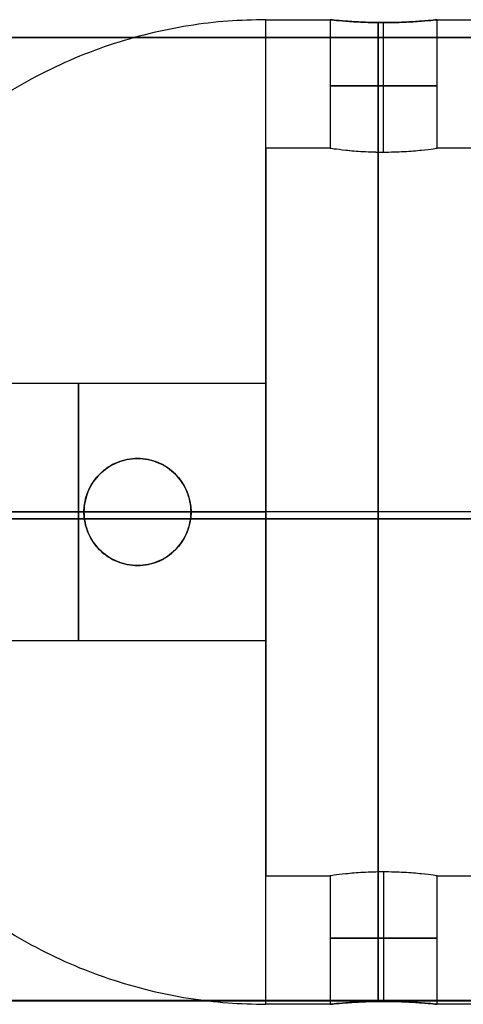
# Model space of a CAD drawing. Header units: millimetres. Extents: x -809 to 684, y -15 to 16.
# Tile 188 of 256: x -611 to -601, y -10 to 13. Entities that reach past the tile are written whole.
import ezdxf

# ---------------------------------------------------------------- set-up
doc = ezdxf.new("R2010")
doc.units = ezdxf.units.MM
doc.layers.add('METAL NEGRO', color=7, linetype='Continuous')

msp = doc.modelspace()

# ---------------------------------------------------------------- linework, layer by layer
at = {"layer": 'METAL NEGRO'}
for p, q in [((-602.478, 9.77, 17.821), (-602.478, 12.794, 17.821)), ((-602.478, 9.77, 15.321), (-602.478, 12.794, 15.321)), ((-808.918, 12.451, 1109.497), (-599.918, 12.451, 1109.497)), ((-605.228, 3.599, 16.571), (-605.228, 9.863, 16.571)), ((-599.918, 1.205, 1100.241), (-634.92, 1.205, 1100.241)), ((-613.536, 1.363, 11.571), (-609.478, 1.363, 11.571)), ((-611.228, 1.363, 17.571), (-605.228, 1.363, 17.571)), ((-599.918, 1.196, 1118.741), (-611.218, 1.196, 1118.741)), ((-609.478, 1.363, 11.571), (-609.478, 1.363, 5.885)), ((-606.978, 1.363, 11.571), (-605.228, 1.363, 11.571)), ((-606.978, 1.363, 11.571), (-606.978, 1.363, 5.204)), ((-599.978, 1.363, 25.071), (-605.228, 1.363, 25.071)), ((-599.978, 1.363, 5.071), (-605.228, 1.363, 5.071)), ((-599.978, 1.363, 28.071), (-605.228, 1.363, 28.071)), ((-599.978, 1.363, 8.071), (-605.228, 1.363, 8.071)), ((-605.228, 1.363, 8.071), (-605.228, 1.363, 11.571)), ((-605.228, 1.363, 17.571), (-605.228, 1.363, 25.071)), ((-605.228, -7.137, 16.571), (-605.228, -0.874, 16.571)), ((-602.478, -7.045, 17.821), (-602.478, -10.069, 17.821)), ((-602.478, -7.045, 15.321), (-602.478, -10.069, 15.321)), ((-808.918, -10.049, 1109.486), (-599.918, -10.049, 1109.486))]:
    msp.add_line(p, q, dxfattribs=at)
at = {"layer": 'METAL NEGRO', "extrusion": (1, 0, 0)}
for centre, radius, start, end in [((1.363, 16.571, -605.228), 11.5, 270, 0), ((1.363, 16.571, -605.228), 8.5, 0, 180), ((1.363, 16.571, -605.228), 8.5, 180, 0), ((1.363, 14.571, -609.603), 3, 0, 180), ((1.363, 14.571, -609.603), 3, 180, 0), ((1.363, 16.571, -605.228), 11.5, 180, 270)]:
    msp.add_arc(centre, radius, start, end, dxfattribs=at)
at = {"layer": 'METAL NEGRO', "extrusion": (-1, 0, 0)}
for centre, radius, start, end in [((-1.363, 16.571, 605.228), 11.5, 90, 180), ((-1.363, 16.571, 602.603), 11.5, 186.2088, 353.7912), ((-1.363, 16.571, 602.603), 11.5, 6.2083, 173.7914), ((-1.363, 16.571, 602.603), 8.5, 8.4139, 171.5861), ((-1.363, 16.571, 602.603), 8.5, 188.4136, 351.5868), ((-1.363, 14.571, 605.228), 3, 0, 180), ((-1.363, 14.571, 605.228), 3, 180, 0), ((-1.363, 16.571, 605.228), 11.5, 360, 90)]:
    msp.add_arc(centre, radius, start, end, dxfattribs=at)
at = {"layer": 'METAL NEGRO', "extrusion": (0, 1, 0)}
for start, end in [(0, 180), (180, 0)]:
    msp.add_arc((602.478, 16.571, 11.316), 1.25, start, end, dxfattribs=at)
at = {"layer": 'METAL NEGRO', "extrusion": (0, 0, -1)}
for centre, start, end in [((608.228, 1.363, -8.691), 270, 90), ((608.228, 1.363, -8.524), 90, 270)]:
    msp.add_arc(centre, 1.25, start, end, dxfattribs=at)
at = {"layer": 'METAL NEGRO', "extrusion": (0, -1, 0)}
for centre, radius, start, end in [((-605.228, 16.571, -1.363), 11.5, 90, 145.8972), ((-605.228, 16.571, -1.363), 11.5, 214.1028, 248.3112), ((-605.228, 16.571, -1.363), 11.5, 261.2471, 270), ((-602.478, 16.571, 8.591), 1.25, 0, 180), ((-602.478, 16.571, 8.591), 1.25, 180, 0)]:
    msp.add_arc(centre, radius, start, end, dxfattribs=at)
at = {"layer": 'METAL NEGRO'}
for points, weights in [([(-605.228, 12.863, 16.571), (-614.66, 12.863, 16.571), (-616.506, 3.613, 16.571)], [1, 0.746414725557, 0.931934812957]), ([(-605.228, 1.363, 28.071), (-611.329, 1.363, 28.071), (-614.75, 1.363, 23.018)], [1, 0.819830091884, 0.861319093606]), ([(-613.241, 1.363, 8.322), (-611.602, 1.363, 6.729), (-609.478, 1.363, 5.885)], [0.853598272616, 0.854830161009, 0.889874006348]), ([(-606.978, 1.363, 5.204), (-606.108, 1.363, 5.071), (-605.228, 1.363, 5.071)], [0.944993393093, 0.969273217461, 1]), ([(-616.506, -0.887, 16.571), (-614.66, -10.137, 16.571), (-605.228, -10.137, 16.571)], [0.931934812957, 0.746414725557, 1])]:
    msp.add_rational_spline(points, weights, degree=2, dxfattribs=at)
for points in [[(-605.228, 12.863, 16.571), (-603.728, 12.863, 16.571)], [(-603.728, 12.863, 16.571), (-603.728, 9.863, 16.571)], [(-601.228, 9.863, 16.571), (-601.228, 12.863, 16.571)], [(-601.228, 12.863, 16.571), (-599.978, 12.863, 16.571)], [(-808.918, 12.455, 1100.247), (-599.918, 12.455, 1100.247)], [(-808.918, 12.446, 1118.747), (-599.918, 12.446, 1118.747)], [(-603.728, 9.863, 16.571), (-605.228, 9.863, 16.571)], [(-599.978, 9.863, 16.571), (-601.228, 9.863, 16.571)], [(-605.228, 4.363, 14.571), (-613.978, 4.363, 14.571)], [(-608.228, 2.613, 11.843), (-608.228, 2.613, 5.539)], [(-608.228, 0.113, 5.539), (-608.228, 0.113, 11.843)], [(-613.978, -1.637, 14.571), (-605.228, -1.637, 14.571)], [(-605.228, -7.137, 16.571), (-603.728, -7.137, 16.571)], [(-603.728, -7.137, 16.571), (-603.728, -10.137, 16.571)], [(-601.228, -10.137, 16.571), (-601.228, -7.137, 16.571)], [(-601.228, -7.137, 16.571), (-599.978, -7.137, 16.571)], [(-599.918, -10.045, 1100.236), (-808.918, -10.045, 1100.236)], [(-808.918, -10.054, 1118.736), (-599.918, -10.054, 1118.736)], [(-603.728, -10.137, 16.571), (-605.228, -10.137, 16.571)], [(-599.978, -10.137, 16.571), (-601.228, -10.137, 16.571)]]:
    msp.add_open_spline(points, degree=1, dxfattribs=at)
for points, knots in [([(-603.728, 12.863, 16.571), (-603.728, 12.863, 16.407), (-603.695, 12.859, 16.243), (-603.571, 12.846, 15.942), (-603.478, 12.837, 15.803), (-603.247, 12.82, 15.572), (-603.109, 12.811, 15.479), (-602.806, 12.798, 15.353), (-602.644, 12.794, 15.321), (-602.314, 12.794, 15.32), (-602.152, 12.798, 15.353), (-601.849, 12.811, 15.478), (-601.71, 12.82, 15.571), (-601.479, 12.837, 15.801), (-601.386, 12.846, 15.94), (-601.261, 12.859, 16.241), (-601.228, 12.863, 16.405), (-601.228, 12.863, 16.571)], [0, 0, 0, 0, 0.494393, 0.494393, 0.988786, 0.988786, 1.483179, 1.483179, 1.977572, 1.977572, 2.471965, 2.471965, 2.966358, 2.966358, 3.460751, 3.460751, 3.955144, 3.955144, 3.955144, 3.955144]), ([(-601.228, 12.863, 16.571), (-601.228, 12.863, 16.736), (-601.261, 12.859, 16.898), (-601.386, 12.846, 17.201), (-601.479, 12.837, 17.339), (-601.71, 12.82, 17.57), (-601.849, 12.811, 17.663), (-602.15, 12.798, 17.788), (-602.314, 12.794, 17.82), (-602.559, 12.794, 17.821), (-602.642, 12.795, 17.812), (-602.802, 12.799, 17.78), (-602.88, 12.801, 17.757), (-603.108, 12.811, 17.663), (-603.245, 12.82, 17.571), (-603.479, 12.838, 17.338), (-603.57, 12.846, 17.2), (-603.664, 12.856, 16.973), (-603.688, 12.858, 16.895), (-603.72, 12.862, 16.735), (-603.728, 12.863, 16.652), (-603.728, 12.863, 16.571)], [0, 0, 0, 0, 0.493806, 0.493806, 0.987612, 0.987612, 1.481418, 1.481418, 1.975223, 1.975223, 2.222126, 2.222126, 2.469029, 2.469029, 2.962835, 2.962835, 3.456641, 3.456641, 3.703544, 3.703544, 3.950447, 3.950447, 3.950447, 3.950447]), ([(-603.728, 9.863, 16.571), (-603.728, 9.863, 16.734), (-603.695, 9.858, 16.898), (-603.571, 9.841, 17.199), (-603.478, 9.829, 17.339), (-603.305, 9.811, 17.511), (-603.241, 9.804, 17.564), (-603.105, 9.793, 17.655), (-603.033, 9.788, 17.693), (-602.806, 9.775, 17.788), (-602.644, 9.77, 17.82), (-602.314, 9.77, 17.821), (-602.151, 9.775, 17.788), (-601.849, 9.792, 17.663), (-601.71, 9.804, 17.57), (-601.48, 9.828, 17.34), (-601.386, 9.84, 17.201), (-601.261, 9.857, 16.9), (-601.228, 9.863, 16.736), (-601.228, 9.863, 16.571)], [0, 0, 0, 0, 0.494418, 0.494418, 0.988837, 0.988837, 1.236046, 1.236046, 1.483255, 1.483255, 1.977673, 1.977673, 2.472092, 2.472092, 2.96651, 2.96651, 3.460928, 3.460928, 3.955346, 3.955346, 3.955346, 3.955346]), ([(-603.728, 9.863, 16.571), (-603.728, 9.863, 16.489), (-603.72, 9.861, 16.406), (-603.688, 9.857, 16.246), (-603.664, 9.853, 16.168), (-603.57, 9.841, 15.941), (-603.478, 9.829, 15.803), (-603.245, 9.804, 15.57), (-603.108, 9.792, 15.478), (-602.881, 9.779, 15.384), (-602.803, 9.776, 15.361), (-602.642, 9.771, 15.329), (-602.559, 9.77, 15.32), (-602.314, 9.77, 15.321), (-602.15, 9.775, 15.353), (-601.849, 9.792, 15.478), (-601.71, 9.804, 15.571), (-601.479, 9.828, 15.802), (-601.386, 9.84, 15.94), (-601.261, 9.858, 16.243), (-601.228, 9.863, 16.405), (-601.228, 9.863, 16.571)], [-3.952953, -3.952953, -3.952953, -3.952953, -3.705894, -3.705894, -3.458834, -3.458834, -2.964715, -2.964715, -2.470596, -2.470596, -2.223536, -2.223536, -1.976477, -1.976477, -1.482358, -1.482358, -0.988238, -0.988238, -0.494119, -0.494119, 0, 0, 0, 0]), ([(-608.228, 2.613, 5.539), (-608.389, 2.613, 5.583), (-608.549, 2.581, 5.627), (-608.849, 2.459, 5.709), (-608.986, 2.37, 5.747), (-609.221, 2.139, 5.813), (-609.315, 2.002, 5.839), (-609.412, 1.772, 5.866), (-609.436, 1.693, 5.873), (-609.47, 1.53, 5.882), (-609.478, 1.446, 5.885), (-609.478, 1.363, 5.885)], [0, 0, 0, 0, 0.502626, 0.502626, 1.005253, 1.005253, 1.507879, 1.507879, 1.759192, 1.759192, 2.010505, 2.010505, 2.010505, 2.010505]), ([(-608.228, 0.113, 11.843), (-608.393, 0.113, 11.843), (-608.558, 0.146, 11.827), (-608.861, 0.272, 11.775), (-608.997, 0.364, 11.739), (-609.17, 0.536, 11.686), (-609.221, 0.599, 11.669), (-609.311, 0.733, 11.637), (-609.35, 0.806, 11.622), (-609.413, 0.957, 11.597), (-609.437, 1.035, 11.587), (-609.47, 1.196, 11.574), (-609.478, 1.28, 11.571), (-609.478, 1.527, 11.57), (-609.445, 1.693, 11.585), (-609.319, 1.995, 11.634), (-609.226, 2.132, 11.668), (-608.997, 2.361, 11.739), (-608.862, 2.453, 11.775), (-608.557, 2.58, 11.828), (-608.395, 2.613, 11.843), (-608.228, 2.613, 11.843)], [0, 0, 0, 0, 0.499448, 0.499448, 0.998895, 0.998895, 1.248619, 1.248619, 1.498343, 1.498343, 1.748066, 1.748066, 1.99779, 1.99779, 2.497238, 2.497238, 2.996685, 2.996685, 3.496133, 3.496133, 3.99558, 3.99558, 3.99558, 3.99558]), ([(-606.978, 1.363, 5.204), (-606.978, 1.53, 5.204), (-607.012, 1.696, 5.213), (-607.141, 2.001, 5.247), (-607.236, 2.14, 5.273), (-607.469, 2.369, 5.335), (-607.608, 2.46, 5.372), (-607.906, 2.581, 5.452), (-608.068, 2.613, 5.496), (-608.228, 2.613, 5.539)], [0, 0, 0, 0, 0.502799, 0.502799, 1.005599, 1.005599, 1.508398, 1.508398, 2.011198, 2.011198, 2.011198, 2.011198]), ([(-608.228, 0.113, 11.843), (-608.063, 0.113, 11.843), (-607.897, 0.146, 11.827), (-607.597, 0.271, 11.775), (-607.46, 0.364, 11.739), (-607.231, 0.592, 11.669), (-607.138, 0.728, 11.634), (-607.043, 0.957, 11.597), (-607.019, 1.035, 11.587), (-606.986, 1.197, 11.574), (-606.978, 1.281, 11.57), (-606.978, 1.529, 11.571), (-607.012, 1.694, 11.585), (-607.137, 1.995, 11.634), (-607.23, 2.133, 11.669), (-607.458, 2.36, 11.739), (-607.595, 2.453, 11.775), (-607.822, 2.547, 11.814), (-607.901, 2.572, 11.825), (-608.062, 2.604, 11.839), (-608.144, 2.613, 11.843), (-608.228, 2.613, 11.843)], [-3.99497, -3.99497, -3.99497, -3.99497, -3.495599, -3.495599, -2.996228, -2.996228, -2.496857, -2.496857, -2.247171, -2.247171, -1.997485, -1.997485, -1.498114, -1.498114, -0.998743, -0.998743, -0.499371, -0.499371, -0.249686, -0.249686, 0, 0, 0, 0]), ([(-609.478, 1.363, 5.885), (-609.478, 1.196, 5.885), (-609.444, 1.029, 5.875), (-609.316, 0.725, 5.839), (-609.22, 0.584, 5.812), (-608.986, 0.355, 5.747), (-608.848, 0.265, 5.709), (-608.549, 0.144, 5.627), (-608.388, 0.113, 5.583), (-608.228, 0.113, 5.539)], [0, 0, 0, 0, 0.503256, 0.503256, 1.006512, 1.006512, 1.509768, 1.509768, 2.013024, 2.013024, 2.013024, 2.013024]), ([(-608.228, 0.113, 5.539), (-608.068, 0.113, 5.496), (-607.906, 0.144, 5.452), (-607.608, 0.265, 5.372), (-607.469, 0.356, 5.335), (-607.236, 0.585, 5.273), (-607.141, 0.724, 5.247), (-607.044, 0.953, 5.222), (-607.019, 1.033, 5.215), (-606.986, 1.196, 5.207), (-606.978, 1.279, 5.204), (-606.978, 1.363, 5.204)], [0, 0, 0, 0, 0.502131, 0.502131, 1.004263, 1.004263, 1.506394, 1.506394, 1.75746, 1.75746, 2.008525, 2.008525, 2.008525, 2.008525]), ([(-601.228, -7.137, 16.571), (-601.228, -7.137, 16.734), (-601.261, -7.132, 16.898), (-601.385, -7.115, 17.199), (-601.478, -7.103, 17.339), (-601.651, -7.085, 17.511), (-601.715, -7.079, 17.564), (-601.851, -7.068, 17.655), (-601.923, -7.063, 17.693), (-602.15, -7.05, 17.788), (-602.312, -7.045, 17.82), (-602.642, -7.045, 17.821), (-602.805, -7.05, 17.788), (-603.107, -7.067, 17.663), (-603.246, -7.079, 17.57), (-603.476, -7.103, 17.34), (-603.57, -7.115, 17.201), (-603.695, -7.132, 16.9), (-603.728, -7.137, 16.736), (-603.728, -7.137, 16.571)], [0, 0, 0, 0, 0.494418, 0.494418, 0.988837, 0.988837, 1.236046, 1.236046, 1.483255, 1.483255, 1.977673, 1.977673, 2.472092, 2.472092, 2.96651, 2.96651, 3.460928, 3.460928, 3.955346, 3.955346, 3.955346, 3.955346]), ([(-601.228, -7.137, 16.571), (-601.228, -7.137, 16.489), (-601.236, -7.136, 16.406), (-601.268, -7.132, 16.246), (-601.292, -7.128, 16.168), (-601.386, -7.115, 15.941), (-601.478, -7.104, 15.803), (-601.711, -7.079, 15.57), (-601.848, -7.067, 15.478), (-602.076, -7.054, 15.384), (-602.153, -7.051, 15.361), (-602.314, -7.046, 15.329), (-602.397, -7.045, 15.32), (-602.642, -7.045, 15.321), (-602.806, -7.05, 15.353), (-603.107, -7.067, 15.478), (-603.247, -7.079, 15.571), (-603.477, -7.103, 15.802), (-603.57, -7.115, 15.94), (-603.695, -7.132, 16.243), (-603.728, -7.137, 16.405), (-603.728, -7.137, 16.571)], [-3.952953, -3.952953, -3.952953, -3.952953, -3.705894, -3.705894, -3.458834, -3.458834, -2.964715, -2.964715, -2.470596, -2.470596, -2.223536, -2.223536, -1.976477, -1.976477, -1.482358, -1.482358, -0.988238, -0.988238, -0.494119, -0.494119, 0, 0, 0, 0]), ([(-601.228, -10.137, 16.571), (-601.228, -10.137, 16.407), (-601.261, -10.134, 16.243), (-601.385, -10.121, 15.942), (-601.478, -10.112, 15.803), (-601.709, -10.095, 15.572), (-601.847, -10.086, 15.479), (-602.15, -10.073, 15.353), (-602.312, -10.069, 15.321), (-602.642, -10.069, 15.32), (-602.805, -10.073, 15.353), (-603.107, -10.086, 15.478), (-603.246, -10.094, 15.571), (-603.477, -10.112, 15.801), (-603.57, -10.121, 15.94), (-603.695, -10.134, 16.241), (-603.728, -10.137, 16.405), (-603.728, -10.137, 16.571)], [0, 0, 0, 0, 0.494393, 0.494393, 0.988786, 0.988786, 1.483179, 1.483179, 1.977572, 1.977572, 2.471965, 2.471965, 2.966358, 2.966358, 3.460751, 3.460751, 3.955144, 3.955144, 3.955144, 3.955144]), ([(-603.728, -10.137, 16.571), (-603.728, -10.137, 16.736), (-603.695, -10.134, 16.898), (-603.57, -10.121, 17.201), (-603.477, -10.112, 17.339), (-603.246, -10.095, 17.57), (-603.107, -10.086, 17.663), (-602.806, -10.073, 17.788), (-602.642, -10.069, 17.82), (-602.397, -10.069, 17.821), (-602.314, -10.07, 17.812), (-602.154, -10.074, 17.78), (-602.076, -10.076, 17.757), (-601.849, -10.086, 17.663), (-601.711, -10.094, 17.571), (-601.478, -10.112, 17.338), (-601.386, -10.121, 17.2), (-601.292, -10.131, 16.973), (-601.268, -10.133, 16.895), (-601.236, -10.137, 16.735), (-601.228, -10.137, 16.652), (-601.228, -10.137, 16.571)], [0, 0, 0, 0, 0.493806, 0.493806, 0.987612, 0.987612, 1.481418, 1.481418, 1.975223, 1.975223, 2.222126, 2.222126, 2.469029, 2.469029, 2.962835, 2.962835, 3.456641, 3.456641, 3.703544, 3.703544, 3.950447, 3.950447, 3.950447, 3.950447])]:
    msp.add_open_spline(points, degree=3, knots=knots, dxfattribs=at)

doc.saveas('drawing.dxf')
